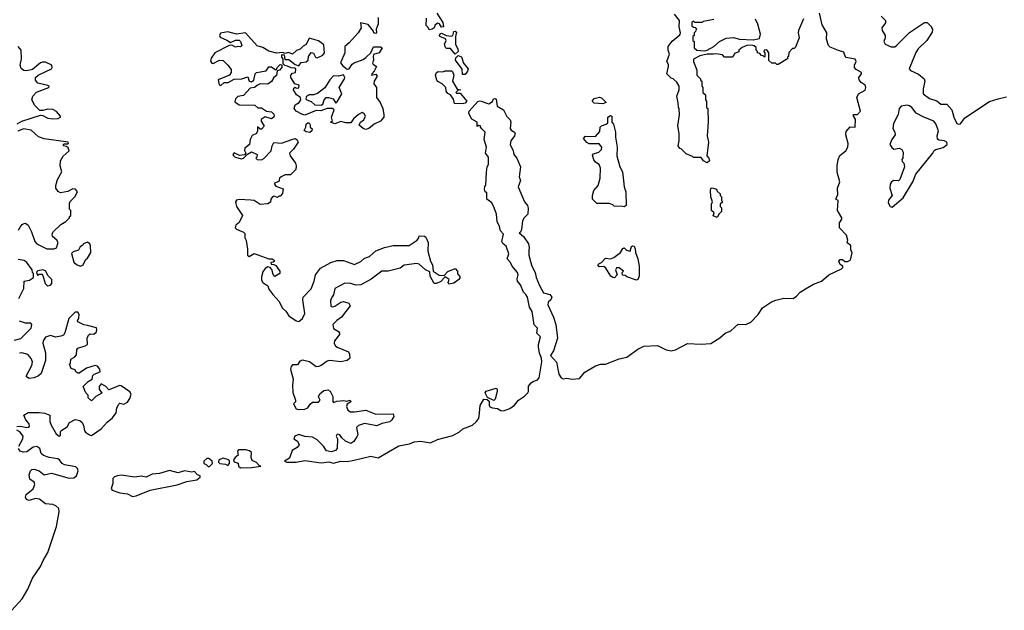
# Model space of a CAD drawing. Extents: x 2601477 to 2753313, y 449408 to 581029.
# Tile 114 of 203: x 2671068 to 2678997, y 458962 to 463722. Entities that reach past the tile are written whole.
import ezdxf

# ---------------------------------------------------------------- set-up
doc = ezdxf.new("R2010")
doc.units = 0

msp = doc.modelspace()

# ---------------------------------------------------------------- linework, layer by layer
at = {"layer": '0CON05XD'}
for points in [[(2673955, 463740), (2673953.8, 463685), (2673937.5, 463645), (2673940, 463615), (2673935, 463610), (2673920, 463615), (2673918.3, 463628.3), (2673873.6, 463683.6), (2673813, 463697), (2673816.7, 463655), (2673793.3, 463615), (2673722, 463535), (2673686.2, 463505), (2673686, 463455), (2673652.5, 463375), (2673670.5, 463350.5), (2673705, 463323.3), (2673720, 463325), (2673745, 463362.5), (2673762.5, 463375), (2673835, 463402), (2673855, 463416.2), (2673896.7, 463453.3), (2673916.4, 463503.6), (2673973, 463503), (2673986.7, 463495), (2673962.5, 463455), (2673918.3, 463441.7), (2673913.3, 463425), (2673916.7, 463395), (2673910, 463375), (2673914.1, 463364.1), (2673940, 463345), (2673923.6, 463306.4), (2673903.6, 463286.4), (2673900, 463275), (2673935, 463282.5), (2673946.4, 463266.4), (2673922.5, 463225), (2673920, 463205), (2673940, 463175), (2673940, 463095), (2673970, 463055), (2673991.2, 463005), (2674001.2, 462955), (2674000, 462935), (2673973.3, 462905), (2673921.2, 462878.8), (2673878.8, 462845), (2673855, 462837.1), (2673833.4, 462843.4), (2673800.7, 462870.7), (2673813.3, 462895), (2673840, 462915), (2673852.5, 462945), (2673843, 462963), (2673825, 462972.5), (2673795, 462956.7), (2673755, 462922.5), (2673735, 462890), (2673695, 462890), (2673655, 462900), (2673605, 462882.5), (2673570, 462895), (2673587.5, 462902.5), (2673580, 462935), (2673600, 462995), (2673586.7, 463006.7), (2673545, 463006.7), (2673493, 462987), (2673455, 462990), (2673365, 462953.3), (2673339.2, 462959.2), (2673293.3, 462983.3), (2673277.5, 463005), (2673287.5, 463035), (2673317.5, 463055), (2673332.5, 463075), (2673330, 463095), (2673297, 463117), (2673272.5, 463155), (2673275, 463170), (2673285, 463177.5), (2673295, 463170), (2673316.4, 463173.6), (2673317.5, 463195), (2673283.6, 463203.6), (2673250, 463255), (2673250, 463275), (2673265, 463290), (2673290, 463295), (2673291.7, 463321.7), (2673285, 463330), (2673253, 463333), (2673225, 463347.5), (2673201.7, 463351.7), (2673190, 463365), (2673190, 463405), (2673178.3, 463418.3), (2673178.3, 463431.7), (2673185, 463440), (2673198.3, 463438.3), (2673201.7, 463401.7), (2673235, 463400), (2673285, 463360), (2673315, 463350), (2673335, 463377.5), (2673375, 463382.5), (2673390, 463395), (2673392.5, 463425), (2673415, 463457.5), (2673435, 463452.5), (2673450, 463420), (2673463.8, 463413.8), (2673508, 463435), (2673522, 463455), (2673517.7, 463517.7), (2673475, 463550), (2673398.3, 463571.7), (2673375, 463522.5), (2673350.7, 463509.3), (2673327, 463483), (2673297, 463473), (2673265, 463443.3), (2673233, 463457), (2673205, 463450), (2673185, 463457.5), (2673135, 463452), (2673075, 463467.5), (2673025, 463497.1), (2672981.2, 463511.2), (2672885.6, 463615.6), (2672815, 463604.4), (2672745, 463624.5)], [(2674426.7, 463775), (2674475, 463700), (2674480, 463665), (2674465, 463662.5), (2674448.3, 463688.3), (2674435, 463692.5), (2674415, 463680), (2674406.7, 463655), (2674390, 463645), (2674365, 463640), (2674358.3, 463658.3), (2674342.5, 463675), (2674343.9, 463733.9)], [(2675167.1, 461862.9), (2675169.2, 461825), (2675192.5, 461735), (2675218.8, 461685), (2675227.1, 461645), (2675255, 461580), (2675285, 461521.2), (2675336.1, 461506.1), (2675352.2, 461485), (2675345, 461464.2), (2675323.8, 461445), (2675320, 461425), (2675366.7, 461325), (2675385, 461266.7), (2675400, 461155), (2675367.6, 461052.4), (2675343.8, 461015), (2675391.7, 460961.7), (2675409.2, 460865), (2675428, 460835), (2675445, 460827.1), (2675475, 460832.7), (2675515.3, 460825.3), (2675575, 460830.5), (2675618.6, 460881.4), (2675705, 460931.8), (2675745, 460944.5), (2675785, 460945.4), (2675895, 460988.9), (2675957, 461003), (2676045, 461065.6), (2676095, 461091.5), (2676205, 461096.8), (2676275, 461061.7), (2676315, 461054.1), (2676348.3, 461061.7), (2676445, 461113.4), (2676555, 461106.8), (2676635, 461112.7), (2676705, 461157.5), (2676748.9, 461195), (2676795, 461214), (2676855, 461268.8), (2676914.7, 461265.3), (2676955.8, 461284.2), (2677015, 461346.5), (2677050.5, 461399.5), (2677123.3, 461446.7), (2677158, 461462), (2677222.2, 461477.8), (2677296.2, 461475), (2677325, 461494.4), (2677353.1, 461526.9), (2677396.7, 461553.3), (2677460.2, 461589.8), (2677525.9, 461614.1), (2677585, 461665.7), (2677686.2, 461715), (2677696, 461725), (2677696.4, 461736.4), (2677675, 461750), (2677663.3, 461775), (2677675, 461790), (2677695, 461790), (2677713, 461773), (2677735, 461772.5), (2677756.4, 461783.6), (2677762.5, 461795), (2677772.5, 461845), (2677762.5, 461865), (2677761.7, 461901.7), (2677732.5, 461922.5), (2677737.5, 461945), (2677727.5, 461985), (2677670, 462045), (2677670, 462085), (2677687.5, 462115), (2677687.5, 462125), (2677653.3, 462185), (2677660, 462265), (2677640, 462275), (2677656.2, 462313.8), (2677653.3, 462365), (2677673.3, 462415), (2677651.7, 462491.7), (2677651.2, 462545), (2677658.8, 462595), (2677671.7, 462628.3), (2677720, 462665), (2677736.2, 462695), (2677738.8, 462725), (2677720, 462795), (2677725, 462820), (2677755, 462857.5), (2677797.5, 462855), (2677799.3, 462919.3), (2677780.7, 462949.3), (2677785, 462956.7), (2677815, 462958.8), (2677838, 462985), (2677810, 463095), (2677822.5, 463125), (2677876.1, 463153.9), (2677883.3, 463175), (2677876.7, 463195), (2677845, 463216), (2677827.9, 463237.9), (2677825.8, 463255), (2677846.7, 463285), (2677847.5, 463295), (2677805, 463319.2), (2677790.8, 463335), (2677790.8, 463355), (2677803.8, 463385), (2677795, 463402.5), (2677725, 463416.7), (2677715, 463427.5), (2677705, 463460), (2677662.2, 463472.2), (2677595, 463500.8), (2677582.2, 463512.2), (2677564.1, 463564.1), (2677567.5, 463615), (2677531.3, 463681.3), (2677508.8, 463775)], [(2677380.5, 463729.5), (2677340.8, 463635), (2677338, 463615), (2677345.9, 463574.1), (2677315, 463500), (2677305, 463490), (2677291.7, 463488.3), (2677261.7, 463458.3), (2677260, 463425), (2677251.7, 463418.3), (2677250, 463405), (2677175, 463360), (2677165, 463360), (2677155, 463370), (2677125, 463370), (2677101.7, 463391.7), (2677100, 463455), (2677085, 463477.5), (2677063, 463477), (2677060, 463465), (2677070, 463455), (2677070, 463425), (2677065, 463420), (2677055, 463430), (2677041.7, 463431.7), (2677028.3, 463448.3), (2677010, 463455), (2677010, 463465), (2677000, 463475), (2676998.3, 463498.3), (2676981.7, 463511.7), (2676956.2, 463516.2), (2676925, 463513.3), (2676885, 463496.7), (2676860, 463475), (2676858.3, 463461.7), (2676825, 463450), (2676820, 463435), (2676805, 463420), (2676745, 463420), (2676727, 463437), (2676675, 463446), (2676656.4, 463443.6), (2676605, 463443.3), (2676545, 463430), (2676493.6, 463403.6), (2676493.3, 463385), (2676520, 463315), (2676520, 463275), (2676550, 463245), (2676550, 463235), (2676560, 463225), (2676560, 463185), (2676570, 463175), (2676570, 463135), (2676590, 463115), (2676590, 463075), (2676600, 463065), (2676600, 463015), (2676610, 463005), (2676612.5, 462895), (2676603.3, 462785), (2676613.8, 462735), (2676602.5, 462625), (2676618.8, 462605), (2676622, 462585), (2676605, 462568.8), (2676573.6, 462583.6), (2676555, 462610), (2676495, 462610), (2676485, 462620), (2676435, 462640), (2676395, 462680), (2676383.3, 462683.3), (2676370, 462705), (2676377.5, 462745), (2676377.5, 462805), (2676367.5, 462865), (2676382.5, 462955), (2676380, 463005), (2676372.5, 463015), (2676371.7, 463051.7), (2676360, 463105), (2676377.5, 463155), (2676380, 463185), (2676359.3, 463219.3), (2676330, 463245), (2676315, 463250), (2676280, 463285), (2676292.5, 463345), (2676291.7, 463361.7), (2676280, 463385), (2676300, 463445), (2676290, 463475), (2676290, 463505), (2676321.7, 463548.3), (2676385, 463600), (2676390, 463615), (2676380, 463665), (2676382.5, 463715), (2676340, 463765)], [(2678005, 463750), (2678040, 463715), (2678040, 463695), (2678010, 463655), (2678013.3, 463635), (2678037, 463593), (2678037.5, 463575), (2678026.7, 463545), (2678037.5, 463525), (2678085, 463502.5), (2678115, 463503.3), (2678132.5, 463515), (2678235, 463617.5), (2678355, 463697.5), (2678375, 463700), (2678410, 463665), (2678410, 463655), (2678420, 463645), (2678415, 463620), (2678372.5, 463555), (2678304.1, 463485.9), (2678283.9, 463456.1), (2678230, 463325), (2678243, 463313), (2678305, 463282.5), (2678352.5, 463245), (2678357.5, 463225), (2678342.5, 463165), (2678342.5, 463125), (2678395, 463086.7), (2678455, 463066.7), (2678485, 463040), (2678535, 463040), (2678576, 462995), (2678591.2, 462935), (2678616.2, 462885), (2678628.6, 462878.6), (2678645, 462882.7), (2678680.6, 462929.4), (2678877.8, 463062.2), (2678947.5, 463082.5), (2679015, 463100)], [(2676657, 463723), (2676573, 463707), (2676565, 463700), (2676505, 463700), (2676495, 463710), (2676481.7, 463698.3), (2676481.7, 463671.7), (2676495, 463660), (2676508.3, 463658.3), (2676520, 463645), (2676511.7, 463638.3), (2676510, 463625), (2676500, 463615), (2676500, 463595), (2676490, 463585), (2676490, 463555), (2676500, 463545), (2676500, 463495), (2676520, 463475), (2676585, 463471.2), (2676603.9, 463476.1), (2676657.5, 463505), (2676703, 463547), (2676758.3, 463571.7), (2676815, 463577.5), (2676865, 463563.8), (2676975, 463560), (2677025, 463570), (2677032.5, 463605), (2677013.3, 463685), (2676992.5, 463725)], [(2672745, 463624.5), (2672685, 463611.9), (2672675.7, 463595), (2672681.1, 463581.1), (2672735, 463557.5), (2672765, 463536.7), (2672805, 463555.8), (2672835, 463556), (2672846.2, 463545), (2672856.1, 463513.9), (2672845, 463502.5), (2672825, 463506.7), (2672805, 463501.2), (2672775, 463517.5), (2672755, 463513.8), (2672640, 463455), (2672608.7, 463411.3), (2672605, 463386.7), (2672615, 463370), (2672625, 463368.2), (2672675.8, 463394.2), (2672705, 463392.5), (2672745, 463356.2), (2672769.7, 463319.7), (2672770.8, 463295), (2672756.2, 463275), (2672665, 463236.2), (2672675, 463196), (2672688.1, 463191.9), (2672714.1, 463215.9), (2672747.5, 463215), (2672795, 463241.4), (2672855.8, 463244.2), (2672905, 463260), (2672916.4, 463226.4), (2672935, 463220), (2672953.3, 463235), (2672963.3, 463285), (2672975, 463296.7), (2673051.7, 463308.3), (2673075, 463342.5), (2673095, 463342.5), (2673125, 463320), (2673135, 463320), (2673140, 463335), (2673165, 463360), (2673178.3, 463358.3), (2673180, 463335), (2673160, 463315), (2673141.7, 463308.3), (2673137, 463273), (2673113.6, 463256.4), (2673095, 463223.8), (2673065, 463202), (2673005, 463203.8), (2672982.5, 463195), (2672960, 463175), (2672925, 463170), (2672869.4, 463110.6), (2672825, 463102.5), (2672804.6, 463085), (2672799.1, 463059.1), (2672835, 463035.6), (2672961.7, 463031.7), (2672985, 463010), (2673015, 463012.5), (2673055, 462983.3), (2673095, 462980), (2673115, 462960), (2673117.5, 462945), (2673113.8, 462935), (2673095, 462922), (2673045, 462937.5), (2673011.7, 462918.3), (2673012.5, 462905), (2673037, 462863), (2673015, 462840), (2673005, 462840), (2672981.7, 462858.3), (2672982.5, 462825), (2672976.1, 462803.9), (2672940.7, 462789.3), (2672923.3, 462755), (2672917.5, 462715), (2672880, 462685), (2672878.3, 462668.3), (2672890, 462645), (2672878.3, 462631.7), (2672838.3, 462628.3), (2672795, 462647.5), (2672783, 462633), (2672803, 462613), (2672855, 462600), (2672870, 462605), (2672901.7, 462638.3), (2672935, 462657.5), (2672980, 462635), (2672977, 462613), (2672970, 462605), (2672980, 462595), (2673015, 462591.2), (2673035, 462603.3), (2673093.3, 462665), (2673100, 462705), (2673115, 462732.5), (2673176.1, 462726.1), (2673260, 462755), (2673285, 462763.8), (2673300, 462755), (2673310, 462735), (2673273.1, 462676.9), (2673241.2, 462645), (2673246.2, 462625), (2673288.6, 462565), (2673294.4, 462545), (2673290.8, 462515), (2673247.9, 462472.1), (2673205, 462470.8), (2673172.5, 462455), (2673160, 462445), (2673155, 462417.5), (2673120, 462405), (2673120, 462395), (2673131.2, 462381.2), (2673188.3, 462358.3), (2673185, 462320), (2673165, 462300), (2673155, 462300), (2673145, 462290), (2673115, 462300), (2673102.5, 462295), (2673090, 462275), (2673088.3, 462251.7), (2673065, 462236.7), (2673005, 462232.5), (2672955, 462264.4), (2672927.8, 462267.8), (2672835, 462272.5), (2672813, 462267), (2672806.2, 462255), (2672814, 462215), (2672862.5, 462145), (2672835, 462087.5), (2672807.5, 462065), (2672803.3, 462045), (2672814.1, 462034.1), (2672870.7, 462010.7), (2672879.5, 461999.5), (2672881.4, 461965), (2672891.2, 461941.2), (2672903, 461873), (2672903.3, 461825), (2672915, 461813.3), (2672956.4, 461836.4), (2673075, 461793.3), (2673100, 461795), (2673117.5, 461785), (2673118.3, 461771.7), (2673108.3, 461768.3), (2673090, 461765), (2673091.7, 461751.7), (2673115, 461750), (2673130, 461740), (2673162.5, 461695), (2673162.5, 461675), (2673123, 461653), (2673108.3, 461668.3), (2673098.8, 461708.8), (2673083.6, 461723.6), (2673065, 461728.8), (2673045, 461717.5), (2673025, 461688.8), (2673015, 461650), (2673015, 461622.5), (2673025, 461603.8), (2673066.2, 461576.2), (2673075, 461550), (2673105.9, 461505.9), (2673154.2, 461454.2), (2673185, 461396.2), (2673211.7, 461371.7), (2673234.5, 461335), (2673295, 461294.2), (2673315, 461290), (2673345, 461313.8), (2673364.3, 461355), (2673347.8, 461465), (2673351.4, 461485), (2673415, 461554), (2673439.6, 461615), (2673449.6, 461665), (2673491.5, 461718.5), (2673574, 461766), (2673625, 461780.6), (2673675, 461780), (2673765, 461749.5), (2673816, 461774), (2673845, 461799.2), (2673885, 461814), (2673935, 461858.6), (2674005, 461886.7), (2674075, 461902.5), (2674205, 461900.8), (2674268.8, 461945), (2674283.3, 461965), (2674285, 461980), (2674328.3, 461978.3), (2674338.3, 461968.3), (2674356.2, 461925), (2674355.7, 461855), (2674375.8, 461775), (2674392.5, 461745), (2674397.5, 461695), (2674445, 461663.8), (2674485, 461660), (2674515, 461692.5), (2674575, 461717.5), (2674592.5, 461695), (2674593, 461673), (2674611.7, 461651.7), (2674611.7, 461638.3), (2674603, 461627), (2674565, 461597.5), (2674525, 461590), (2674517.5, 461605), (2674527, 461627), (2674495, 461650), (2674459.2, 461610.8), (2674425, 461596.2), (2674406.7, 461596.7), (2674374.5, 461654.5), (2674369.5, 461689.5), (2674335, 461705.7), (2674285, 461751.2), (2674267, 461757), (2674165, 461744), (2674130.8, 461719.2), (2674035, 461694.5), (2674015, 461694.4), (2673985, 461695.7), (2673899.5, 461630.5), (2673815, 461584.6), (2673775, 461581.5), (2673735, 461596.7), (2673685, 461598.5), (2673604.4, 461555), (2673595.6, 461505), (2673578.7, 461481.3), (2673571.1, 461455), (2673574.1, 461414.1), (2673585, 461408), (2673605, 461413.1), (2673655, 461445.5), (2673675, 461450.5), (2673717.6, 461437.6), (2673729.4, 461415), (2673659.5, 461325), (2673621.6, 461298.4), (2673590, 461265), (2673593.6, 461233.6), (2673635, 461208.6), (2673643.3, 461195), (2673642.2, 461185), (2673603.5, 461135), (2673600.5, 461115), (2673609.5, 461095), (2673625, 461081.8), (2673715.7, 461045), (2673724.6, 461025), (2673725.5, 460995), (2673705, 460975.6), (2673655, 460965.3), (2673565, 460974.4), (2673545, 460970.6), (2673495, 460934.2), (2673473, 460927), (2673454.1, 460924.1), (2673402.5, 460965), (2673345, 460978.8), (2673325, 460970), (2673305, 460940), (2673265, 460940), (2673253, 460927), (2673247.5, 460905), (2673270, 460825), (2673264, 460776), (2673266.4, 460716.4), (2673290, 460655), (2673288.3, 460641.7), (2673273.8, 460625), (2673293.3, 460585), (2673315, 460579.2), (2673362.9, 460582.9), (2673387.1, 460595), (2673405.7, 460624.3), (2673425, 460640), (2673475, 460638.8), (2673488.8, 460655), (2673473.3, 460683.3), (2673483.9, 460706.1), (2673516.1, 460733.9), (2673548.3, 460738.3), (2673567.3, 460727.3), (2673590.8, 460685), (2673590, 460645), (2673595, 460637.5), (2673623, 460647), (2673675, 460652), (2673703, 460647), (2673730, 460655), (2673735, 460642.5), (2673705, 460622.5), (2673698.8, 460605), (2673711.2, 460575), (2673732.7, 460562.7), (2673765, 460561.4), (2673854.1, 460575.9), (2673936.8, 460543.2), (2674075.6, 460545.6), (2674080, 460525), (2674065, 460496.2), (2674048.9, 460481.1), (2673985, 460467.3), (2673945, 460450), (2673845, 460468.1), (2673795, 460452), (2673781.4, 460435), (2673790, 460375), (2673786, 460365), (2673757.9, 460322.1), (2673735, 460306), (2673692, 460325), (2673662, 460352), (2673646.7, 460375), (2673625, 460382.5), (2673616.7, 460365), (2673627.5, 460345), (2673623.1, 460265), (2673610, 460250), (2673575, 460240), (2673538.7, 460248.7), (2673514.3, 460285), (2673464, 460335), (2673425, 460358.8), (2673365, 460362), (2673315, 460378.1), (2673282.5, 460365), (2673276.2, 460345), (2673304.4, 460324.4), (2673317.5, 460295), (2673302, 460275), (2673261.1, 460248.9), (2673240.8, 460189.2), (2673200, 460165), (2673220, 460155), (2673295, 460155.8), (2673365, 460168.6), (2673495, 460151.4), (2673557.6, 460157.6), (2673595, 460148.5), (2673655, 460163.4), (2673705, 460160.4), (2673762.5, 460172.5), (2673895, 460204.2), (2673955, 460192.2), (2674121.8, 460288.2), (2674207, 460303), (2674245, 460318.9), (2674295, 460324.7), (2674375, 460310.9), (2674432.6, 460337.4), (2674555, 460371.8), (2674609, 460401), (2674637.8, 460425), (2674715, 460452.9), (2674747.5, 460485), (2674762.5, 460505), (2674767.5, 460525), (2674776.8, 460613.2), (2674805, 460663.3), (2674831.7, 460661.7), (2674847.5, 460647.5), (2674847.5, 460615), (2674855, 460602.5), (2674875, 460593.3), (2674915, 460588), (2674941.8, 460571.8), (2674965, 460570.8), (2675015, 460589.2), (2675052.5, 460615), (2675084.6, 460655.4), (2675132, 460688), (2675158.8, 460715), (2675166.2, 460725), (2675164.2, 460745), (2675165, 460767.5), (2675185.8, 460794.2), (2675205, 460808.8), (2675235, 460816.7), (2675251.2, 460835), (2675272, 460965), (2675270, 460995), (2675254.5, 461034.5), (2675245.7, 461085), (2675246, 461105), (2675263.3, 461165), (2675233.8, 461195), (2675236.7, 461235), (2675212, 461262), (2675195, 461370), (2675173.3, 461405), (2675156.2, 461485), (2675145, 461506.7), (2675126.2, 461525), (2675100, 461585), (2675076.2, 461615), (2675073.6, 461633.6), (2675082, 461665), (2675075.8, 461685), (2675032.5, 461735), (2675020, 461765), (2674993.6, 461793.6), (2675006.1, 461836.1), (2674986.1, 461896.1), (2674958.3, 461918.3), (2674950, 461935), (2674963, 461993), (2674939.3, 462019.3), (2674931.2, 462055), (2674912.5, 462095), (2674908, 462155), (2674890, 462205), (2674870, 462245), (2674830, 462275), (2674830, 462325), (2674817.5, 462335), (2674810, 462355), (2674813, 462377), (2674821.7, 462388.3), (2674827, 462493), (2674832.5, 462535), (2674843.3, 462555), (2674843.8, 462613.8), (2674820, 462645), (2674826.7, 462695), (2674807.5, 462755), (2674817.5, 462815), (2674790.7, 462840.7), (2674780, 462855), (2674780, 462865), (2674765, 462870), (2674751.7, 462861.7), (2674752.5, 462895), (2674709.3, 462919.3), (2674683.8, 462965), (2674686.2, 462985), (2674756.4, 463063.6), (2674775, 463068.8), (2674845, 463042.5), (2674876.4, 463063.6), (2674882.5, 463085), (2674895, 463087.5), (2674905, 463080), (2674912.5, 463025), (2674963.3, 462995), (2674991.2, 462941.2), (2675016.7, 462915), (2675023.3, 462895), (2675016.7, 462845), (2675025, 462832.5), (2675052.5, 462815), (2675056.7, 462805), (2675053.3, 462785), (2675022.5, 462745), (2675017.5, 462715), (2675042.5, 462665), (2675047.5, 462635), (2675072.5, 462605), (2675101.2, 462535), (2675091.2, 462455), (2675100, 462425), (2675083.3, 462375), (2675133.8, 462255), (2675156.2, 462225), (2675163.9, 462203.9), (2675160, 462155), (2675130, 462125), (2675118.3, 462101.7), (2675110, 462030), (2675100, 462010), (2675090, 462005), (2675123.9, 461973.9), (2675164.2, 461915), (2675170.8, 461885), (2675167.1, 461862.9)], [(2674575, 463442.5), (2674538.3, 463488.3), (2674505, 463490), (2674496.4, 463496.4), (2674490, 463525), (2674502.5, 463555), (2674496.7, 463566.7), (2674452.5, 463585), (2674447.5, 463595), (2674455, 463607.5), (2674465, 463612.5), (2674503, 463593), (2674545, 463587.5), (2674557, 463593), (2674563.6, 463626.4), (2674575, 463630), (2674585, 463620), (2674577.5, 463585), (2674576.7, 463525), (2674596.2, 463485), (2674598.8, 463465), (2674575, 463442.5)], [(2671047.8, 462882.2), (2671085, 462904.4), (2671235, 462952), (2671255, 462948.8), (2671295, 462927.5), (2671335, 462923.1), (2671377.5, 462925), (2671396.7, 462935), (2671396.7, 462945), (2671363, 462983), (2671335, 462998), (2671295, 463000), (2671255, 462988.6), (2671230.5, 462990.5), (2671190.9, 463030.9), (2671166.4, 463075), (2671173.5, 463105), (2671202.9, 463137.1), (2671302.5, 463175), (2671306.2, 463185), (2671295, 463191.2), (2671215, 463210), (2671195, 463233.3), (2671194, 463245), (2671196.2, 463255), (2671216.4, 463273.6), (2671322.9, 463325), (2671330, 463335), (2671325.4, 463355), (2671275, 463378.6), (2671250.3, 463379.7), (2671235, 463374.2), (2671170.9, 463319.1), (2671125, 463309.5), (2671101.8, 463311.8), (2671079.4, 463329.4), (2671070.8, 463355), (2671082.9, 463405), (2671079.2, 463475), (2671056.2, 463505)], [(2674655, 463280), (2674635, 463280), (2674631.7, 463321.7), (2674577.5, 463395), (2674580, 463415), (2674598.3, 463431.7), (2674625, 463422.5), (2674640.8, 463370.8), (2674678.8, 463325), (2674675, 463307.5), (2674655, 463280)], [(2673495, 463033.8), (2673510, 463040), (2673520, 463075), (2673535, 463093.3), (2673555, 463093.8), (2673592.7, 463082.7), (2673615, 463050), (2673625, 463060), (2673663.3, 463125), (2673641.2, 463175), (2673683.8, 463245), (2673686.1, 463256.1), (2673676.1, 463276.1), (2673635, 463266), (2673595, 463268.8), (2673565, 463236.7), (2673526.4, 463173.6), (2673465, 463126.7), (2673435, 463116.7), (2673400, 463115), (2673375, 463100), (2673372.5, 463085), (2673380, 463075), (2673415, 463061.2), (2673445, 463036.2), (2673495, 463033.8)], [(2674635, 463042.5), (2674570, 463045), (2674560.7, 463080.7), (2674536.7, 463116.7), (2674515, 463127.5), (2674503.3, 463145), (2674500, 463175), (2674470, 463205), (2674435, 463223.3), (2674426.7, 463235), (2674416.7, 463275), (2674423.6, 463296.4), (2674437, 463303), (2674475, 463300), (2674495, 463310), (2674545, 463310), (2674552.5, 463305), (2674563.3, 463275), (2674552.5, 463225), (2674591.7, 463161.7), (2674620, 463155), (2674595, 463150), (2674580, 463135), (2674585, 463130), (2674615, 463130), (2674670, 463065), (2674655, 463050), (2674635, 463042.5)], [(2675765, 463042.5), (2675695, 463047.5), (2675677.5, 463065), (2675695, 463086.7), (2675736.7, 463096.7), (2675752.5, 463092.5), (2675790, 463055), (2675765, 463042.5)], [(2678095, 462211.2), (2678181.9, 462285), (2678261.2, 462415), (2678285, 462477.5), (2678422, 462645), (2678433.2, 462666.8), (2678445, 462676), (2678505, 462690.8), (2678537.1, 462715), (2678535, 462733.3), (2678516.7, 462745), (2678471.7, 462751.7), (2678459.3, 462759.3), (2678456.2, 462785), (2678466.2, 462825), (2678445, 462882.5), (2678428.8, 462905), (2678345, 462937.5), (2678288.3, 462968.3), (2678252.5, 463015), (2678235, 463028.1), (2678215, 463031.4), (2678167.5, 463025), (2678151.2, 463005), (2678142.1, 462957.9), (2678104.2, 462885), (2678100, 462845), (2678116.7, 462815), (2678118.8, 462795), (2678091.2, 462755), (2678076.7, 462715), (2678090.7, 462690.7), (2678108.3, 462678.3), (2678153.6, 462686.4), (2678172.5, 462675), (2678182.5, 462655), (2678180, 462605), (2678172.5, 462595), (2678175, 462580), (2678187.5, 462565), (2678193.3, 462535), (2678155.9, 462434.1), (2678145, 462423.3), (2678105, 462426.7), (2678085, 462410), (2678077.5, 462395), (2678076.2, 462365), (2678093.3, 462305), (2678063.9, 462266.1), (2678062.5, 462245), (2678077.5, 462215), (2678095, 462211.2)], [(2675935, 462212.5), (2675925, 462217.5), (2675855, 462220), (2675845, 462230), (2675815, 462240), (2675715, 462240), (2675680, 462275), (2675680, 462305), (2675692.5, 462345), (2675727.5, 462385), (2675742.5, 462445), (2675746, 462525), (2675735, 462553.3), (2675704.2, 462574.2), (2675691.2, 462591.2), (2675680.7, 462629.3), (2675688.3, 462641.7), (2675732.5, 462655), (2675752.5, 462675), (2675757, 462693), (2675735, 462720), (2675655, 462720), (2675635, 462732.5), (2675607.5, 462765), (2675625, 462783.3), (2675705, 462780), (2675740.7, 462819.3), (2675742.5, 462855), (2675753.9, 462866.1), (2675791.7, 462878.3), (2675805, 462890), (2675803.3, 462935), (2675825, 462948.8), (2675836.2, 462945), (2675836.7, 462895), (2675848.8, 462878.8), (2675866, 462815), (2675866, 462775), (2675879.2, 462695), (2675875.6, 462625), (2675902, 462535), (2675922, 462495), (2675936.2, 462375), (2675950, 462335), (2675952.5, 462225), (2675935, 462212.5)], [(2673405, 462812), (2673375, 462817.5), (2673358.3, 462828.3), (2673372.5, 462855), (2673375, 462880), (2673388.3, 462891.7), (2673400, 462890), (2673407.5, 462875), (2673407.5, 462855), (2673422.5, 462842.5), (2673421.2, 462825), (2673405, 462812)], [(2671135.5, 462065.5), (2671161.9, 462011.9), (2671188.9, 461935), (2671205.6, 461915), (2671285, 461875.6), (2671345, 461874.3), (2671365, 461883.3), (2671376.7, 461925), (2671366.7, 461945), (2671332, 461975), (2671328.8, 461995), (2671341.2, 462015), (2671398.3, 462071.7), (2671440, 462095), (2671470, 462125), (2671470, 462135), (2671480, 462145), (2671480, 462185), (2671470, 462195), (2671468.3, 462241.7), (2671473.6, 462256.4), (2671511.2, 462295), (2671532.5, 462335), (2671517.5, 462355), (2671495, 462358.8), (2671454.1, 462335.9), (2671395, 462327.5), (2671376.8, 462336.8), (2671360, 462365), (2671359.2, 462385), (2671372.5, 462435), (2671406, 462495), (2671392.7, 462542.7), (2671395.8, 462585), (2671417.5, 462622.5), (2671466.2, 462665), (2671459.3, 462689.3), (2671445, 462700), (2671420, 462705), (2671420, 462715), (2671425, 462720), (2671455, 462720), (2671460, 462725), (2671457.5, 462735), (2671265, 462761.4), (2671218.8, 462778.8), (2671161.1, 462831.1), (2671098.3, 462841.7), (2671052.5, 462822.5)], [(2676685, 462127.5), (2676651.7, 462141.7), (2676660, 462165), (2676640, 462185), (2676640, 462235), (2676647.5, 462255), (2676632.5, 462295), (2676630, 462345), (2676635, 462360), (2676645, 462367.5), (2676680, 462355), (2676685, 462340), (2676708.3, 462318.3), (2676710, 462305), (2676720, 462295), (2676720, 462265), (2676730, 462255), (2676710, 462235), (2676710, 462215), (2676720, 462205), (2676720, 462175), (2676701.7, 462158.3), (2676685, 462127.5)], [(2671058.6, 462025), (2671070.2, 462049.8), (2671088.3, 462071.7), (2671105, 462080), (2671115, 462081.2), (2671135.5, 462065.5)], [(2671555, 461734.2), (2671575, 461743.3), (2671600, 461790), (2671615, 461800), (2671641.9, 461845), (2671638.8, 461898.8), (2671632.5, 461915), (2671615, 461930), (2671582.5, 461915), (2671576.4, 461903.6), (2671555, 461890), (2671540, 461865), (2671499.3, 461850.7), (2671483.6, 461836.4), (2671505, 461766.7), (2671525, 461748), (2671555, 461734.2)], [(2676035, 461623.8), (2675958.3, 461648.3), (2675945, 461660), (2675921.7, 461661.7), (2675920, 461685), (2675930, 461695), (2675895, 461722.5), (2675875, 461722.5), (2675866.7, 461705), (2675880, 461665), (2675858.3, 461641.7), (2675845, 461643.3), (2675828.8, 461655), (2675789.3, 461719.3), (2675771.7, 461731.7), (2675735, 461728.8), (2675724.5, 461745.5), (2675731.2, 461755), (2675754.2, 461765.8), (2675785, 461798.8), (2675825, 461795.8), (2675853.3, 461805), (2675905, 461846.2), (2675925, 461877.5), (2675935, 461882.5), (2675954.3, 461864.3), (2675983.3, 461856.7), (2675996.2, 461893.8), (2676005, 461900), (2676015, 461896.2), (2676025.6, 461875.6), (2676025.8, 461845), (2676045.7, 461795.7), (2676057.5, 461735), (2676057.5, 461655), (2676045, 461627.5), (2676035, 461623.8)], [(2671061.2, 461475), (2671100, 461555), (2671103.3, 461615), (2671146.4, 461623.6), (2671180, 461645), (2671177.5, 461677.5), (2671170, 461685), (2671167.5, 461705), (2671125.3, 461765.3), (2671105, 461780), (2671055, 461790)], [(2671295, 461577.5), (2671315, 461582.5), (2671326.7, 461595), (2671327, 461627), (2671297, 461657), (2671275, 461696.7), (2671255, 461706.2), (2671215, 461697.5), (2671201.7, 461688.3), (2671211.7, 461661.7), (2671225, 461670), (2671245, 461670), (2671255, 461660), (2671273.3, 461595), (2671285, 461582.5), (2671295, 461577.5)], [(2671045, 460443.3), (2671075, 460446), (2671125, 460436.7), (2671140.7, 460439.3), (2671147.5, 460445), (2671143.3, 460465), (2671116.4, 460496.4), (2671100, 460535), (2671135, 460556.7), (2671225, 460557.5), (2671271.2, 460551.2), (2671310, 460535), (2671311.2, 460485), (2671320, 460455), (2671360.8, 460385), (2671385, 460366.7), (2671397, 460373), (2671397.5, 460402.5), (2671407, 460413), (2671449.3, 460440.7), (2671470, 460475), (2671515, 460500), (2671551.7, 460491.7), (2671568.3, 460478.3), (2671582.5, 460455), (2671589.3, 460409.3), (2671597, 460397), (2671630, 460375), (2671645, 460371.2), (2671655, 460376.2), (2671724.2, 460425), (2671771.4, 460478.6), (2671815, 460513.1), (2671845.4, 460554.6), (2671851.2, 460595), (2671865, 460622.5), (2671875, 460632.5), (2671905, 460623.8), (2671935, 460638.8), (2671955, 460670), (2671965.7, 460705), (2671955, 460723.3), (2671885, 460771.2), (2671875, 460773.3), (2671785, 460740), (2671762.5, 460765), (2671725, 460787.5), (2671707.5, 460765), (2671707.5, 460745), (2671728.3, 460711.7), (2671680, 460685), (2671645, 460650), (2671620, 460675), (2671620, 460695), (2671600, 460715), (2671580, 460765), (2671620, 460805), (2671650, 460825), (2671656.2, 460855), (2671666.2, 460865), (2671715, 460883.3), (2671714.2, 460905), (2671695, 460929.2), (2671675, 460934), (2671605, 460914.3), (2671546.1, 460873.9), (2671535, 460872.5), (2671520, 460885), (2671515, 460900), (2671481.7, 460911.7), (2671470, 460945), (2671476.4, 460953.6), (2671480, 460985), (2671508.8, 461001.2), (2671525, 461020), (2671527.5, 461062.5), (2671535, 461073.8), (2671595, 461092.5), (2671613.3, 461105), (2671611.2, 461155), (2671621.2, 461178.8), (2671635, 461190), (2671665, 461187.5), (2671686.2, 461205), (2671690, 461225), (2671685, 461237.5), (2671613.9, 461256.1), (2671585, 461262), (2671537, 461287), (2671532.5, 461295), (2671545, 461320), (2671546.4, 461346.4), (2671535.8, 461365.8), (2671515, 461366), (2671464, 461315), (2671431.9, 461198.1), (2671419.5, 461180.5), (2671399.1, 461170.9), (2671355, 461163.8), (2671315, 461177.1), (2671275, 461164.2), (2671255.8, 461135), (2671252.9, 461115), (2671275.8, 461035.8), (2671275.7, 460974.3), (2671239.4, 460870.6), (2671218.3, 460851.7), (2671184.3, 460835.7), (2671145, 460830), (2671123.8, 460845), (2671123.8, 460855), (2671164.4, 460935.6), (2671170.6, 460965), (2671161.1, 460991.1), (2671133.4, 461023.4), (2671085, 461036.2), (2671065, 461033.8)], [(2671025, 461139.1), (2671077.8, 461152.2), (2671160, 461235), (2671165.7, 461265), (2671157.5, 461275), (2671115, 461276.4), (2671065, 461291.1)], [(2674885, 460652.5), (2674835, 460677.5), (2674816.7, 460715), (2674825, 460728), (2674905, 460753.3), (2674913.3, 460745), (2674913.8, 460725), (2674897.5, 460665), (2674885, 460652.5)], [(2671060.8, 460285), (2671094.2, 460345), (2671096.9, 460365), (2671069.7, 460399.7), (2671043.3, 460415)], [(2671005, 458962.3), (2671086.5, 459055), (2671133.6, 459133.6), (2671169.8, 459220.2), (2671235, 459314.5), (2671256.2, 459365), (2671295, 459428), (2671365, 459637.5), (2671386.1, 459756.1), (2671382.5, 459782.5), (2671360, 459805), (2671335, 459813.8), (2671275, 459819.2), (2671227.4, 459857.4), (2671195, 459862.9), (2671145, 459846), (2671121.2, 459855), (2671114.2, 459875), (2671120, 459895), (2671175, 459941.2), (2671188.8, 459975), (2671183.9, 459993.9), (2671149.5, 460019.5), (2671144, 460055), (2671153.8, 460085), (2671165, 460096.7), (2671185, 460098.8), (2671225, 460085.7), (2671265, 460054.4), (2671325, 460067.6), (2671465, 460027.5), (2671505, 460028.5), (2671525.5, 460045), (2671537.7, 460085), (2671532.3, 460105), (2671519.8, 460119.8), (2671428.8, 460135), (2671410.8, 460145), (2671388.8, 460175), (2671375, 460184), (2671305, 460194.2), (2671258.8, 460208.8), (2671241.2, 460225), (2671230, 460265), (2671205, 460282), (2671175, 460275.7), (2671125, 460239.2), (2671095, 460235.8), (2671071.2, 460245), (2671058.8, 460265)], [(2672845, 460110), (2672935, 460114.3), (2673010, 460125), (2672995, 460130), (2672975, 460152.5), (2672940, 460170), (2672932.7, 460192.7), (2672933.3, 460235), (2672917.9, 460247.9), (2672890, 460255), (2672830, 460255), (2672821.2, 460245), (2672827, 460213), (2672802.5, 460195), (2672790, 460175), (2672795, 460160), (2672828.3, 460148.3), (2672830, 460125), (2672845, 460110)], [(2672585, 460120), (2672595, 460122.5), (2672620, 460145), (2672617.5, 460165), (2672590, 460185), (2672573.6, 460186.4), (2672550, 460165), (2672550, 460145), (2672568.3, 460138.3), (2672585, 460120)], [(2672745, 460130), (2672757.5, 460145), (2672757, 460167), (2672750, 460175), (2672705, 460188), (2672672.5, 460175), (2672670, 460155), (2672680, 460145), (2672725, 460140), (2672745, 460130)], [(2671975, 459880), (2672005, 459884.3), (2672118.8, 459931.2), (2672335, 459973.1), (2672415, 459999.3), (2672493.8, 460015), (2672520, 460035), (2672520, 460045), (2672500, 460055), (2672475, 460080), (2672455, 460076.7), (2672395, 460086.2), (2672345, 460068.9), (2672275, 460089.2), (2672192.5, 460065), (2672135, 460060.5), (2672085, 460035.5), (2672045, 460042.1), (2671995, 460034.8), (2671885, 460051.4), (2671855, 460046.3), (2671831.7, 460038.3), (2671817.2, 460025), (2671816.5, 459985), (2671804.8, 459945.2), (2671811.1, 459931.1), (2671875, 459909), (2671935, 459902.1), (2671975, 459880)]]:
    msp.add_lwpolyline(points, dxfattribs=at)

doc.saveas('drawing.dxf')
